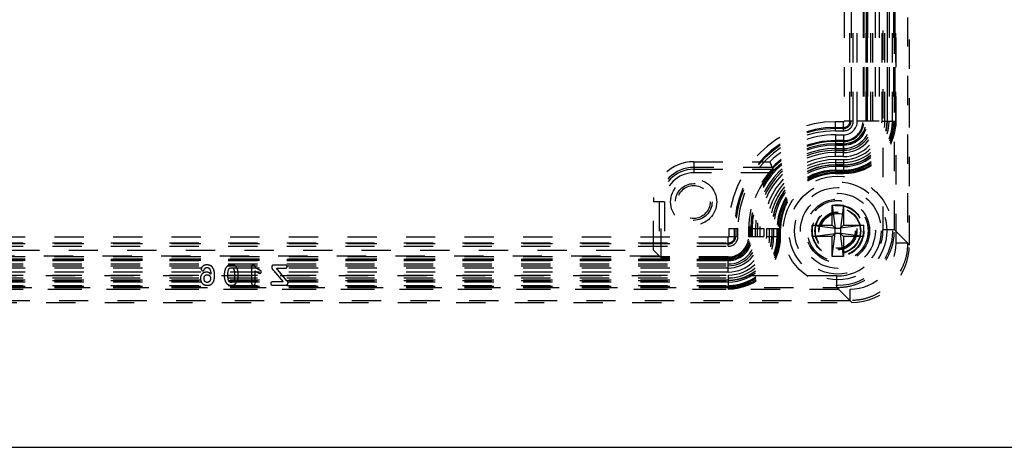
# Model space of a CAD drawing. Header units: inches. Extents: x 220 to 877, y 4 to 174.
# Tile 107 of 256: x 239.88 to 243.24, y 90.41 to 91.87. Entities that reach past the tile are written whole.
import ezdxf

# ---------------------------------------------------------------- set-up
doc = ezdxf.new("R2010")
doc.units = ezdxf.units.IN
doc.header["$LTSCALE"] = 0.5
doc.header["$MEASUREMENT"] = 0
doc.linetypes.add('HIDDEN', pattern=[0.225, 0.15, -0.075])
doc.layers.add('SID-M-H', color=4, linetype='HIDDEN')
doc.layers.add('SID-M-S', color=105, linetype='Continuous')

msp = doc.modelspace()

# ---------------------------------------------------------------- linework, layer by layer
at = {"layer": 'SID-M-H'}
for p, q in [((242.8741, 91.1053), (242.8741, 93.275)), ((242.91345, 93.275), (242.91345, 91.1053)), ((242.91927, 91.09948), (242.91927, 93.28082)), ((242.82916, 93.23002), (242.82916, 91.15028)), ((242.86852, 91.15028), (242.86852, 93.23002)), ((242.69661, 92.50511), (242.69661, 91.52086)), ((242.71627, 91.52086), (242.71627, 92.50511)), ((242.72006, 92.50511), (242.72006, 91.52086)), ((242.72792, 91.52086), (242.72792, 92.50511)), ((242.7415, 91.52086), (242.7415, 92.50511)), ((242.76119, 92.50511), (242.76119, 91.52086)), ((242.76416, 92.50511), (242.76416, 91.52086)), ((242.77163, 92.50511), (242.77163, 91.52086)), ((242.77202, 91.52086), (242.77202, 92.50511)), ((242.7762, 92.50511), (242.7762, 91.52086)), ((242.77641, 91.52086), (242.77641, 92.50511)), ((242.788, 91.52086), (242.788, 92.50511)), ((242.79418, 91.52086), (242.79418, 92.50511)), ((242.80205, 92.50511), (242.80205, 91.52086)), ((242.81563, 92.50511), (242.81563, 91.52086)), ((242.82606, 91.52086), (242.82606, 92.50511)), ((242.8357, 91.52086), (242.8357, 92.50511)), ((242.84357, 92.50511), (242.84357, 91.52086)), ((242.84447, 91.52086), (242.84447, 92.50511)), ((242.84975, 92.50511), (242.84975, 91.52086)), ((242.86155, 91.52086), (242.86155, 92.50511)), ((242.86528, 92.50511), (242.86528, 91.52086)), ((242.86573, 92.50511), (242.86573, 91.52086)), ((242.87006, 92.50511), (242.87006, 91.52086)), ((242.87359, 91.52086), (242.87359, 92.50511)), ((242.69486, 91.51911), (242.6673, 91.51911)), ((242.6673, 91.4878), (242.6673, 91.51911)), ((242.69486, 91.4878), (242.69486, 91.51911)), ((242.72792, 91.52086), (242.69661, 91.52086)), ((242.81563, 91.52086), (242.7415, 91.52086)), ((242.82606, 91.52086), (242.87359, 91.52086)), ((242.6673, 91.49945), (242.69486, 91.49945)), ((242.69486, 91.49566), (242.6673, 91.49566)), ((242.6673, 91.4878), (242.69486, 91.4878)), ((242.6673, 91.47422), (242.6673, 91.41367)), ((242.6673, 91.47422), (242.69486, 91.47422)), ((242.69486, 91.45453), (242.6673, 91.45453)), ((242.69486, 91.45156), (242.6673, 91.45156)), ((242.69486, 91.47422), (242.69486, 91.41367)), ((242.6673, 91.40009), (242.6673, 91.44409)), ((242.69486, 91.44409), (242.6673, 91.44409)), ((242.6673, 91.42772), (242.6673, 91.4437)), ((242.6673, 91.4437), (242.69486, 91.4437)), ((242.69486, 91.43952), (242.6673, 91.43952)), ((242.6673, 91.43931), (242.69486, 91.43931)), ((242.6673, 91.42772), (242.69486, 91.42772)), ((242.6673, 91.42154), (242.69486, 91.42154)), ((242.69486, 91.40009), (242.69486, 91.44409)), ((242.69486, 91.42772), (242.69486, 91.4437)), ((242.69486, 91.41367), (242.6673, 91.41367)), ((242.69486, 91.40009), (242.6673, 91.40009)), ((242.6673, 91.38966), (242.69486, 91.38966)), ((242.6673, 91.38966), (242.6673, 91.34213)), ((242.69486, 91.38966), (242.69486, 91.34213)), ((242.18305, 91.38273), (242.18305, 91.3449)), ((242.18305, 91.38273), (242.44349, 91.38273)), ((242.45168, 91.36304), (242.18305, 91.36304)), ((242.18305, 91.35671), (242.45439, 91.35671)), ((242.45287, 91.36026), (242.45168, 91.36304)), ((242.45439, 91.35671), (242.45287, 91.36026)), ((242.6673, 91.38002), (242.69486, 91.38002)), ((242.69486, 91.37215), (242.6673, 91.37215)), ((242.6673, 91.37126), (242.69486, 91.37126)), ((242.69486, 91.36597), (242.6673, 91.36597)), ((242.6673, 91.35417), (242.69486, 91.35417)), ((242.69486, 91.35044), (242.6673, 91.35044)), ((242.69486, 91.34999), (242.6673, 91.34999)), ((242.44404, 91.3449), (242.18305, 91.3449)), ((242.69486, 91.34566), (242.6673, 91.34566)), ((242.6673, 91.34213), (242.69486, 91.34213)), ((242.04559, 91.08052), (242.04559, 91.24527)), ((242.08342, 91.24527), (242.04559, 91.24527)), ((242.06528, 91.24527), (242.06528, 91.06083)), ((242.07161, 91.0545), (242.07161, 91.24527)), ((242.08342, 91.24527), (242.08342, 91.0543)), ((242.65628, 91.23464), (242.66573, 91.15629)), ((242.65628, 91.23464), (242.69407, 91.23464)), ((242.65628, 91.16574), (242.65628, 91.23464)), ((242.69407, 91.23464), (242.68462, 91.15629)), ((242.69407, 91.23464), (242.69407, 91.16574)), ((242.30291, 91.15472), (242.33422, 91.15472)), ((242.30291, 91.15472), (242.30291, 91.12716)), ((242.32257, 91.12716), (242.32257, 91.15472)), ((242.32636, 91.15472), (242.32636, 91.12716)), ((242.33422, 91.12716), (242.33422, 91.15472)), ((242.37046, 91.15472), (242.42193, 91.15472)), ((242.37046, 91.15472), (242.37046, 91.12716)), ((242.37402, 91.15472), (242.37402, 91.12716)), ((242.37793, 91.15472), (242.37793, 91.12716)), ((242.37832, 91.12716), (242.37832, 91.15472)), ((242.3825, 91.15472), (242.3825, 91.12716)), ((242.38271, 91.12716), (242.38271, 91.15472)), ((242.3943, 91.12716), (242.3943, 91.15472)), ((242.40048, 91.12716), (242.40048, 91.15472)), ((242.40835, 91.15472), (242.40835, 91.12716)), ((242.42193, 91.15472), (242.42193, 91.12716)), ((242.43236, 91.15472), (242.47636, 91.15472)), ((242.43236, 91.12716), (242.43236, 91.15472)), ((242.442, 91.12716), (242.442, 91.15472)), ((242.44987, 91.15472), (242.44987, 91.12716)), ((242.45076, 91.12716), (242.45076, 91.15472)), ((242.45605, 91.15472), (242.45605, 91.12716)), ((242.46785, 91.15472), (242.47989, 91.15472)), ((242.46785, 91.12716), (242.46785, 91.15472)), ((242.47158, 91.15472), (242.47158, 91.12716)), ((242.47203, 91.15472), (242.47203, 91.12716)), ((242.47636, 91.15472), (242.47636, 91.12716)), ((242.47989, 91.12716), (242.47989, 91.15472)), ((242.58738, 91.16574), (242.65628, 91.16574)), ((242.58738, 91.12795), (242.58738, 91.16574)), ((242.58738, 91.16574), (242.66573, 91.15629)), ((242.66573, 91.15629), (242.65628, 91.16574)), ((242.66573, 91.15629), (242.68462, 91.15629)), ((242.66573, 91.1374), (242.66573, 91.15629)), ((242.76297, 91.16574), (242.68462, 91.15629)), ((242.69407, 91.16574), (242.68462, 91.15629)), ((242.68462, 91.15629), (242.68462, 91.1374)), ((242.69407, 91.16574), (242.76297, 91.16574)), ((242.76297, 91.16574), (242.76297, 91.12795)), ((242.86852, 91.15028), (242.82916, 91.15028)), ((242.91927, 91.09953), (242.86852, 91.15028)), ((242.30116, 91.12541), (238.99407, 91.12541)), ((242.30116, 91.0941), (242.30116, 91.12541)), ((242.30291, 91.12716), (242.33422, 91.12716)), ((242.37046, 91.12716), (242.42193, 91.12716)), ((242.43236, 91.12716), (242.47636, 91.12716)), ((242.46785, 91.12716), (242.47989, 91.12716)), ((242.58738, 91.12795), (242.66573, 91.1374)), ((242.65628, 91.12795), (242.58738, 91.12795)), ((242.65628, 91.12795), (242.66573, 91.1374)), ((242.65628, 91.05905), (242.66573, 91.1374)), ((242.65628, 91.05905), (242.65628, 91.12795)), ((242.68462, 91.1374), (242.66573, 91.1374)), ((242.76297, 91.12795), (242.68462, 91.1374)), ((242.68462, 91.1374), (242.69407, 91.12795)), ((242.69407, 91.05905), (242.68462, 91.1374)), ((242.69407, 91.12795), (242.69407, 91.05905)), ((242.76297, 91.12795), (242.69407, 91.12795)), ((238.99407, 91.10575), (242.30116, 91.10575)), ((242.30116, 91.10196), (238.99407, 91.10196)), ((238.99407, 91.0941), (242.30116, 91.0941)), ((239.24964, 91.08052), (242.04559, 91.08052)), ((242.07161, 91.0545), (242.04559, 91.08052)), ((242.91345, 91.1053), (242.8741, 91.1053)), ((242.91345, 91.1053), (242.91927, 91.09948)), ((242.30116, 91.05786), (238.99407, 91.05786)), ((242.30116, 91.05039), (238.99407, 91.05039)), ((238.99407, 91.05), (242.30116, 91.05)), ((242.06528, 91.06083), (239.22995, 91.06083)), ((242.30116, 91.0543), (242.08342, 91.0543)), ((242.30116, 91.00639), (242.30116, 91.05786)), ((242.69407, 91.05905), (242.65628, 91.05905)), ((242.30116, 91.04582), (238.99407, 91.04582)), ((238.99407, 91.04561), (242.30116, 91.04561)), ((238.99407, 91.03402), (242.30116, 91.03402)), ((238.99407, 91.02784), (242.30116, 91.02784)), ((242.30116, 91.01997), (238.99407, 91.01997)), ((240.67375, 91.02372), (240.67375, 90.9703)), ((240.78871, 91.03001), (240.75016, 91.03001)), ((240.79361, 90.97792), (240.7588, 91.01938)), ((240.7588, 91.01938), (240.78871, 91.01938)), ((242.67174, 90.99286), (238.62349, 90.99286)), ((242.30116, 91.00639), (238.99407, 91.00639)), ((238.99407, 90.99596), (242.30116, 90.99596)), ((238.99407, 90.98632), (242.30116, 90.98632)), ((240.68615, 90.96842), (240.68615, 91.01053)), ((240.74896, 91.01141), (240.7815, 90.97244)), ((242.30116, 90.99596), (242.30116, 90.94843)), ((242.67174, 90.9535), (242.67174, 90.99286)), ((238.57851, 90.94792), (242.71672, 90.94792)), ((238.62349, 90.9535), (242.67174, 90.9535)), ((242.30116, 90.97845), (238.99407, 90.97845)), ((238.99407, 90.97755), (242.30116, 90.97755)), ((242.30116, 90.97227), (238.99407, 90.97227)), ((238.99407, 90.96047), (242.30116, 90.96047)), ((242.30116, 90.95674), (238.99407, 90.95674)), ((242.30116, 90.95629), (238.99407, 90.95629)), ((242.30116, 90.95196), (238.99407, 90.95196)), ((238.99407, 90.94843), (242.30116, 90.94843)), ((240.7815, 90.97244), (240.74564, 90.97244)), ((240.74564, 90.96181), (240.78964, 90.96181)), ((242.67174, 90.9535), (242.72249, 90.90275)), ((242.71672, 90.90857), (242.71672, 90.94792)), ((238.57269, 90.90275), (242.72254, 90.90275)), ((242.71672, 90.90857), (238.57851, 90.90857)), ((242.72254, 90.90275), (242.71672, 90.90857))]:
    msp.add_line(p, q, dxfattribs=at)
for centre, radius in [((242.18305, 91.24527), 0.07874), ((242.67517, 91.14685), 0.18633), ((242.18305, 91.24527), 0.06271), ((242.18305, 91.24527), 0.05612), ((242.67517, 91.14685), 0.16666), ((242.67517, 91.14685), 0.16664), ((242.67517, 91.14685), 0.14764), ((242.67517, 91.14685), 0.12795), ((242.67517, 91.14685), 0.10827), ((242.67517, 91.14685), 0.10346), ((242.67517, 91.14685), 0.10336), ((242.67517, 91.14685), 0.08858), ((242.67517, 91.14685), 0.08675), ((242.67517, 91.14685), 0.07818), ((242.67517, 91.14685), 0.07677), ((242.67517, 91.14685), 0.06496), ((242.67517, 91.14685), 0.06341), ((242.67517, 91.14685), 0.06339), ((242.67517, 91.14685), 0.05928)]:
    msp.add_circle(centre, radius, dxfattribs=at)
for centre, radius, start, end in [((242.6673, 91.15472), 0.36439, 90, 180), ((242.69486, 91.52086), 0.12077, 270, 0), ((242.69486, 91.52086), 0.08155, 270, 0), ((242.69486, 91.52086), 0.1312, 270, 0), ((242.69486, 91.52086), 0.17042, 270, 0), ((242.69486, 91.52086), 0.07677, 270, 0), ((242.69486, 91.52086), 0.1752, 270, 0), ((242.69486, 91.52086), 0.00175, 270, 0), ((242.69486, 91.52086), 0.08134, 270, 0), ((242.69486, 91.52086), 0.09314, 270, 0), ((242.69486, 91.52086), 0.15489, 270, 0), ((242.69486, 91.52086), 0.16669, 270, 0), ((242.69486, 91.52086), 0.02141, 270, 0), ((242.69486, 91.52086), 0.03306, 270, 0), ((242.69486, 91.52086), 0.0252, 270, 0), ((242.69486, 91.52086), 0.17873, 270, 0), ((242.69486, 91.52086), 0.17087, 270, 0), ((242.69486, 91.52086), 0.07716, 270, 0), ((242.69486, 91.52086), 0.0693, 270, 0), ((242.69486, 91.52086), 0.09932, 270, 0), ((242.69486, 91.52086), 0.10719, 270, 0), ((242.69486, 91.52086), 0.14871, 270, 0), ((242.69486, 91.52086), 0.14084, 270, 0), ((242.69486, 91.52086), 0.06633, 270, 0), ((242.69486, 91.52086), 0.14961, 270, 0), ((242.69486, 91.52086), 0.04664, 270, 0), ((242.6673, 91.15472), 0.34473, 90, 180), ((242.6673, 91.15472), 0.34094, 90, 180), ((242.6673, 91.15472), 0.33308, 90, 180), ((242.6673, 91.15472), 0.29684, 90, 180), ((242.6673, 91.15472), 0.3195, 90, 134.46817), ((242.6673, 91.15472), 0.29982, 90, 135.98546), ((242.6673, 91.15472), 0.28937, 90, 180), ((242.6673, 91.15472), 0.28898, 90, 180), ((242.6673, 91.15472), 0.2848, 90, 180), ((242.6673, 91.15472), 0.28459, 90, 180), ((242.6673, 91.15472), 0.273, 90, 180), ((242.6673, 91.15472), 0.26682, 90, 180), ((242.6673, 91.15472), 0.25895, 90, 180), ((242.6673, 91.15472), 0.24537, 90, 180), ((242.6673, 91.15472), 0.23494, 90, 180), ((242.18305, 91.24527), 0.13745, 90, 180), ((242.18305, 91.24527), 0.11777, 90, 180), ((242.18305, 91.24527), 0.11144, 90, 180), ((242.6673, 91.15472), 0.2253, 90, 180), ((242.6673, 91.15472), 0.21743, 90, 180), ((242.6673, 91.15472), 0.21654, 90, 180), ((242.6673, 91.15472), 0.21125, 90, 180), ((242.6673, 91.15472), 0.19945, 90, 180), ((242.6673, 91.15472), 0.19572, 90, 180), ((242.6673, 91.15472), 0.19527, 90, 180), ((242.18305, 91.24527), 0.09963, 90, 180), ((242.6673, 91.15472), 0.29328, 139.57392, 180), ((242.6673, 91.15472), 0.19094, 90, 180), ((242.6673, 91.15472), 0.18741, 90, 180), ((242.30116, 91.12716), 0.12077, 270, 0), ((242.30116, 91.12716), 0.08155, 270, 0), ((242.30116, 91.12716), 0.1312, 270, 0), ((242.30116, 91.12716), 0.17042, 270, 0), ((242.30116, 91.12716), 0.07677, 270, 0), ((242.30116, 91.12716), 0.1752, 270, 0), ((242.30116, 91.12716), 0.15489, 270, 0), ((242.30116, 91.12716), 0.00175, 270, 0), ((242.30116, 91.12716), 0.08134, 270, 0), ((242.30116, 91.12716), 0.09314, 270, 0), ((242.30116, 91.12716), 0.16669, 270, 0), ((242.30116, 91.12716), 0.02141, 270, 0), ((242.30116, 91.12716), 0.17873, 270, 0), ((242.30116, 91.12716), 0.17087, 270, 0), ((242.30116, 91.12716), 0.07716, 270, 0), ((242.30116, 91.12716), 0.03306, 270, 0), ((242.30116, 91.12716), 0.0252, 270, 0), ((242.30116, 91.12716), 0.0693, 270, 0), ((242.30116, 91.12716), 0.14871, 270, 0), ((242.30116, 91.12716), 0.14084, 270, 0), ((242.30116, 91.12716), 0.09932, 270, 0), ((242.30116, 91.12716), 0.10719, 270, 0), ((242.30116, 91.12716), 0.07286, 270, 0), ((242.30116, 91.12716), 0.14961, 270, 0)]:
    msp.add_arc(centre, radius, start, end, dxfattribs=at)
for centre, major_axis, ratio, start_param, end_param in [((242.67163, 91.15039), (0.11143, -0.11143), 0.999315, 5.4981298, 7.0682409), ((242.71652, 91.1055), (0.11149, -0.11149), 0.9987828, 5.4983961, 7.0679745), ((242.72235, 91.09967), (0.13929, -0.13929), 0.999315, 5.4981298, 7.0682409), ((242.7223, 91.09972), (0.13936, -0.13936), 0.9987828, 5.4983961, 7.0679745), ((242.08342, 91.05451), (0.01181, 0), 0.0174551, 3.1590459, 4.712389)]:
    msp.add_ellipse(centre, major_axis=major_axis, ratio=ratio, start_param=start_param, end_param=end_param, dxfattribs=at)
for points, knots in [([(242.45168, 91.36304), (242.45149, 91.36349), (242.45111, 91.36439), (242.4488, 91.36987), (242.44616, 91.37621), (242.44438, 91.38055), (242.44349, 91.38273)], [0, 0, 0, 0, 0.2784123, 0.5577508, 0.7786612, 1, 1, 1, 1]), ([(242.45439, 91.35671), (242.45431, 91.35661), (242.45416, 91.3564), (242.45286, 91.35493), (242.45055, 91.35236), (242.44739, 91.34881), (242.44508, 91.34611), (242.44404, 91.3449)], [0, 0, 0, 0, 0.1490377, 0.297417, 0.5035502, 0.7774595, 1, 1, 1, 1]), ([(242.67174, 90.9535), (242.68515, 90.9543), (242.71162, 90.95588), (242.76086, 90.97184), (242.8144, 91.00762), (242.85018, 91.06116), (242.86614, 91.1104), (242.86772, 91.13687), (242.86852, 91.15028)], [0, 0, 0, 0, 0.1304144, 0.2574026, 0.5, 0.7425941, 0.8695831, 1, 1, 1, 1]), ([(242.91345, 91.1053), (242.91265, 91.0919), (242.91107, 91.06543), (242.89511, 91.01621), (242.85934, 90.96268), (242.80581, 90.92691), (242.75659, 90.91095), (242.73012, 90.90937), (242.71672, 90.90857)], [0, 0, 0, 0, 0.1304203, 0.2574087, 0.5, 0.742588, 0.8695772, 1, 1, 1, 1]), ([(240.52166, 91.0309), (240.51911, 91.03071), (240.51401, 91.03032), (240.50771, 91.02677), (240.50319, 91.02178), (240.50241, 91.01783), (240.50202, 91.01586)], [0, 0, 0, 0, 0.2806003, 0.5608357, 0.7809833, 1, 1, 1, 1]), ([(240.50202, 91.01586), (240.50212, 91.01511), (240.50233, 91.01361), (240.50369, 91.01193), (240.50535, 91.01086), (240.50653, 91.01077), (240.50713, 91.01072)], [0, 0, 0, 0, 0.2793838, 0.5592624, 0.7795939, 1, 1, 1, 1]), ([(240.50713, 91.01072), (240.50791, 91.01082), (240.50946, 91.01103), (240.51183, 91.0127), (240.51269, 91.01454), (240.51322, 91.01566)], [0, 0, 0, 0, 0.2801494, 0.5606414, 1, 1, 1, 1]), ([(240.51322, 91.01566), (240.51367, 91.01665), (240.51458, 91.01862), (240.51687, 91.02066), (240.51942, 91.02187), (240.52112, 91.02198), (240.52197, 91.02204)], [0, 0, 0, 0, 0.27994585, 0.55983536, 0.779851, 1, 1, 1, 1]), ([(240.54796, 90.99437), (240.54738, 91.00306), (240.54665, 91.01394), (240.53911, 91.02425), (240.53238, 91.02964), (240.52594, 91.0304), (240.52166, 91.0309)], [0, 0, 0, 0, 0.4990533, 0.6248367, 0.7505217, 1, 1, 1, 1]), ([(240.52197, 91.02204), (240.52298, 91.02193), (240.525, 91.0217), (240.52824, 91.01991), (240.52991, 91.0179), (240.53093, 91.01667)], [0, 0, 0, 0, 0.2800099, 0.5605069, 1, 1, 1, 1]), ([(240.53093, 91.01667), (240.53221, 91.01343), (240.53451, 91.00764), (240.53479, 91.00142), (240.53492, 90.99868)], [0, 0, 0, 0, 0.5583718, 1, 1, 1, 1]), ([(240.58429, 91.01732), (240.58305, 91.01335), (240.58083, 91.00624), (240.58077, 90.99881), (240.58073, 90.99554)], [0, 0, 0, 0, 0.5591559, 1, 1, 1, 1]), ([(240.60498, 91.0309), (240.60253, 91.03072), (240.59763, 91.03035), (240.58957, 91.02617), (240.58629, 91.02067), (240.58429, 91.01732)], [0, 0, 0, 0, 0.2808063, 0.561073, 1, 1, 1, 1]), ([(240.59314, 90.99646), (240.59319, 91.00155), (240.59326, 91.00916), (240.59655, 91.01789), (240.60093, 91.02088), (240.60349, 91.02106), (240.60478, 91.02116)], [0, 0, 0, 0, 0.5015325, 0.7504334, 0.8749654, 1, 1, 1, 1]), ([(240.60478, 91.02116), (240.60607, 91.02105), (240.60864, 91.02084), (240.61298, 91.0177), (240.61591, 91.00881), (240.61607, 91.00119), (240.61617, 90.99609)], [0, 0, 0, 0, 0.12505209, 0.24962867, 0.49848399, 1, 1, 1, 1]), ([(240.62559, 91.01691), (240.6245, 91.01914), (240.62231, 91.0236), (240.61536, 91.02964), (240.60891, 91.03042), (240.60498, 91.0309)], [0, 0, 0, 0, 0.2811103, 0.5616379, 1, 1, 1, 1]), ([(240.62857, 90.99475), (240.62853, 90.99896), (240.62846, 91.00648), (240.62647, 91.01372), (240.62559, 91.01691)], [0, 0, 0, 0, 0.5603687, 1, 1, 1, 1]), ([(240.67908, 91.0309), (240.67813, 91.03075), (240.67624, 91.03046), (240.67405, 91.02761), (240.67386, 91.02519), (240.67375, 91.02372)], [0, 0, 0, 0, 0.2790646, 0.5593318, 1, 1, 1, 1]), ([(240.70035, 91.01331), (240.6956, 91.01589), (240.68898, 91.01949), (240.68438, 91.02791), (240.68081, 91.02992), (240.67908, 91.0309)], [0, 0, 0, 0, 0.56579936, 0.78976537, 1, 1, 1, 1]), ([(240.70713, 91.00687), (240.70702, 91.00784), (240.7068, 91.00978), (240.70375, 91.01164), (240.70164, 91.01267), (240.70035, 91.01331)], [0, 0, 0, 0, 0.278135, 0.5576305, 1, 1, 1, 1]), ([(240.75016, 91.03001), (240.74907, 91.02996), (240.74689, 91.02986), (240.7441, 91.02826), (240.74281, 91.02566), (240.74272, 91.02394), (240.74268, 91.02308)], [0, 0, 0, 0, 0.2808981, 0.5592517, 0.7792708, 1, 1, 1, 1]), ([(240.74268, 91.02308), (240.74279, 91.02151), (240.74297, 91.01891), (240.74516, 91.01603), (240.747, 91.01369), (240.74831, 91.01217), (240.74896, 91.01141)], [0, 0, 0, 0, 0.3385401, 0.5587446, 0.7793698, 1, 1, 1, 1]), ([(240.79505, 91.02458), (240.79495, 91.02546), (240.79476, 91.02724), (240.79296, 91.02915), (240.79079, 91.02993), (240.78941, 91.02999), (240.78871, 91.03001)], [0, 0, 0, 0, 0.2794928, 0.5582443, 0.7788061, 1, 1, 1, 1]), ([(240.78871, 91.01938), (240.78958, 91.01942), (240.79131, 91.0195), (240.79355, 91.02062), (240.79486, 91.02253), (240.79499, 91.02389), (240.79505, 91.02458)], [0, 0, 0, 0, 0.2807802, 0.5599744, 0.7798916, 1, 1, 1, 1]), ([(240.51977, 91.0061), (240.51662, 91.0057), (240.51032, 91.0049), (240.50352, 90.99875), (240.49987, 90.99144), (240.49945, 90.9865), (240.49924, 90.98403)], [0, 0, 0, 0, 0.2793577, 0.5586942, 0.7793005, 1, 1, 1, 1]), ([(240.49924, 90.98403), (240.49962, 90.98057), (240.50039, 90.97366), (240.50669, 90.96585), (240.51463, 90.96155), (240.52007, 90.96113), (240.52278, 90.96092)], [0, 0, 0, 0, 0.2797367, 0.5590716, 0.7794188, 1, 1, 1, 1]), ([(240.51164, 90.98413), (240.51175, 90.98592), (240.51198, 90.98949), (240.51446, 90.99398), (240.5183, 90.99676), (240.5211, 90.99708), (240.52251, 90.99724)], [0, 0, 0, 0, 0.2806581, 0.5602691, 0.7801669, 1, 1, 1, 1]), ([(240.52241, 90.97066), (240.52061, 90.97094), (240.517, 90.9715), (240.51244, 90.97664), (240.51194, 90.98129), (240.51164, 90.98413)], [0, 0, 0, 0, 0.27955554, 0.56016328, 1, 1, 1, 1]), ([(240.53492, 90.99868), (240.53254, 91.00105), (240.5283, 91.00529), (240.52237, 91.00585), (240.51977, 91.0061)], [0, 0, 0, 0, 0.55938789, 1, 1, 1, 1]), ([(240.53379, 90.98485), (240.53364, 90.98295), (240.53336, 90.97916), (240.53074, 90.97445), (240.5269, 90.97119), (240.5239, 90.97084), (240.52241, 90.97066)], [0, 0, 0, 0, 0.2806322, 0.5605421, 0.7803737, 1, 1, 1, 1]), ([(240.52251, 90.99724), (240.52425, 90.99698), (240.52774, 90.99647), (240.53149, 90.99306), (240.53351, 90.98897), (240.53369, 90.98623), (240.53379, 90.98485)], [0, 0, 0, 0, 0.279333, 0.5586818, 0.7791895, 1, 1, 1, 1]), ([(240.52278, 90.96092), (240.52574, 90.96116), (240.53165, 90.96163), (240.53941, 90.96647), (240.54683, 90.97726), (240.54749, 90.98732), (240.54796, 90.99437)], [0, 0, 0, 0, 0.1870535, 0.3736537, 0.5606263, 1, 1, 1, 1]), ([(240.58073, 90.99554), (240.58074, 90.9911), (240.58074, 90.98318), (240.58369, 90.97586), (240.58498, 90.97264)], [0, 0, 0, 0, 0.5608269, 1, 1, 1, 1]), ([(240.60468, 90.97066), (240.60335, 90.97077), (240.6007, 90.97098), (240.59636, 90.97434), (240.59323, 90.98335), (240.59317, 90.99121), (240.59314, 90.99646)], [0, 0, 0, 0, 0.1248893, 0.2493346, 0.4984395, 1, 1, 1, 1]), ([(240.61617, 90.99609), (240.61611, 90.99091), (240.61602, 90.98316), (240.61289, 90.97429), (240.6086, 90.97099), (240.60599, 90.97077), (240.60468, 90.97066)], [0, 0, 0, 0, 0.5014866, 0.7506184, 0.8751054, 1, 1, 1, 1]), ([(240.62587, 90.97624), (240.62679, 90.97964), (240.62844, 90.9857), (240.62853, 90.99198), (240.62857, 90.99475)], [0, 0, 0, 0, 0.5595589, 1, 1, 1, 1]), ([(240.68615, 91.01053), (240.68889, 91.0084), (240.69377, 91.00462), (240.69958, 91.00257), (240.70212, 91.00167)], [0, 0, 0, 0, 0.5620984, 1, 1, 1, 1]), ([(240.70212, 91.00167), (240.70287, 91.00178), (240.70436, 91.002), (240.70594, 91.00345), (240.70695, 91.00511), (240.70707, 91.00629), (240.70713, 91.00687)], [0, 0, 0, 0, 0.2789895, 0.5592065, 0.7797154, 1, 1, 1, 1]), ([(240.58498, 90.97264), (240.58652, 90.97039), (240.58906, 90.96667), (240.59429, 90.96316), (240.59925, 90.96124), (240.60277, 90.96103), (240.60453, 90.96092)], [0, 0, 0, 0, 0.3395908, 0.5597942, 0.7798639, 1, 1, 1, 1]), ([(240.60453, 90.96092), (240.60713, 90.96117), (240.61235, 90.96168), (240.62064, 90.96665), (240.62389, 90.97261), (240.62587, 90.97624)], [0, 0, 0, 0, 0.2805549, 0.5610884, 1, 1, 1, 1]), ([(240.67375, 90.9703), (240.67384, 90.96813), (240.67396, 90.9654), (240.67565, 90.96268), (240.67728, 90.96123), (240.67891, 90.96104), (240.67999, 90.96092)], [0, 0, 0, 0, 0.4994223, 0.6253103, 0.75077, 1, 1, 1, 1]), ([(240.67999, 90.96092), (240.68102, 90.96104), (240.68309, 90.96128), (240.68583, 90.96411), (240.68603, 90.96679), (240.68615, 90.96842)], [0, 0, 0, 0, 0.2803505, 0.56001, 1, 1, 1, 1]), ([(240.74564, 90.97244), (240.74477, 90.9724), (240.74303, 90.97234), (240.74077, 90.97126), (240.73944, 90.96935), (240.73935, 90.96797), (240.7393, 90.96729)], [0, 0, 0, 0, 0.2809714, 0.5600183, 0.7796273, 1, 1, 1, 1]), ([(240.7393, 90.96729), (240.73938, 90.96639), (240.73955, 90.9646), (240.74187, 90.96208), (240.74421, 90.96191), (240.74564, 90.96181)], [0, 0, 0, 0, 0.28082924, 0.56052513, 1, 1, 1, 1]), ([(240.78964, 90.96181), (240.79089, 90.96186), (240.79337, 90.96198), (240.79658, 90.96363), (240.79841, 90.9664), (240.79857, 90.96837), (240.79865, 90.96935)], [0, 0, 0, 0, 0.28084582, 0.55985986, 0.77970188, 1, 1, 1, 1]), ([(240.79865, 90.96935), (240.79852, 90.9703), (240.79827, 90.97221), (240.7961, 90.97492), (240.79456, 90.97678), (240.79361, 90.97792)], [0, 0, 0, 0, 0.278669, 0.5588367, 1, 1, 1, 1])]:
    msp.add_open_spline(points, degree=3, knots=knots, dxfattribs=at)
at = {"layer": 'SID-M-S'}
msp.add_line((225.38178, 90.40857), (258.88178, 90.40857), dxfattribs=at)

doc.saveas('drawing.dxf')
